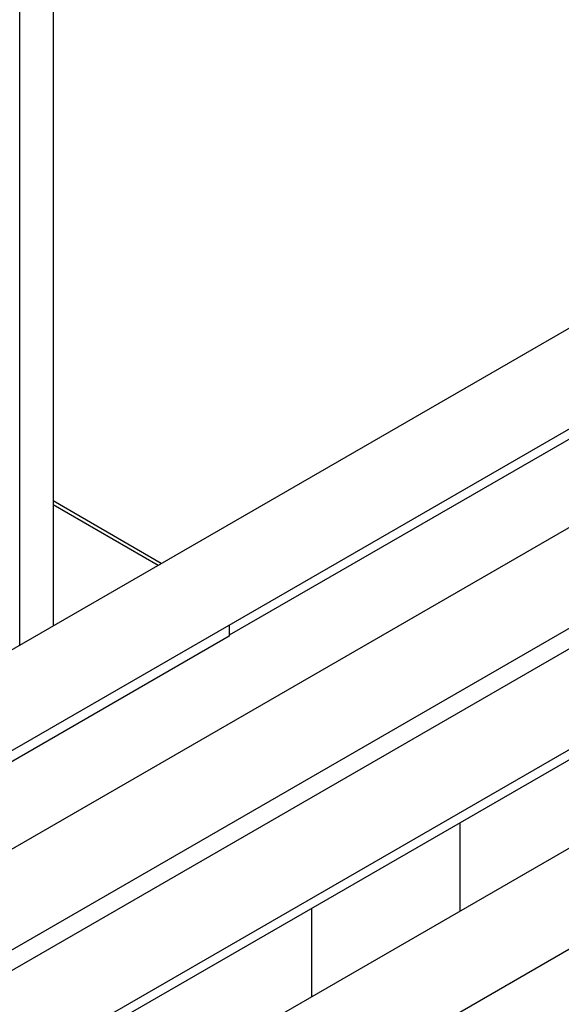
# Model space of a CAD drawing. Header units: millimetres. Extents: x 0 to 25230, y 0 to 17820.
# Tile 41 of 214: x 8802 to 8926, y 10614 to 10839. Entities that reach past the tile are written whole.
import ezdxf

# ---------------------------------------------------------------- set-up
doc = ezdxf.new("R2010")
doc.units = ezdxf.units.MM
doc.linetypes.add('SLD-Sólida', pattern=[0])
doc.layers.add('REFERÊNCIAS', color=9, linetype='SLD-Sólida')

msp = doc.modelspace()

# ---------------------------------------------------------------- linework, layer by layer
at = {"color": 7, "linetype": 'SLD-Sólida', "lineweight": 25, "ltscale": 30}
for p, q in [((8999.88, 10810.29), (7751.95, 10089.87)), ((7761.94, 10072.55), (9009.88, 10792.97)), ((9039.48, 10787.43), (7791.54, 10067.01)), ((7801.54, 10049.69), (9049.48, 10770.11)), ((8999.88, 10736.8), (8100.43, 10217.56)), ((8110.43, 10200.24), (9009.88, 10719.48)), ((9039.48, 10713.94), (8178.57, 10216.95)), ((8188.56, 10199.63), (9049.48, 10696.62))]:
    msp.add_line(p, q, dxfattribs=at)
at = {"layer": 'REFERÊNCIAS', "linetype": 'SLD-Sólida', "lineweight": 25, "ltscale": 30}
for p, q in [((8809.65, 10896.6), (8809.65, 10700.47)), ((8802.01, 10696.06), (8802.01, 10892.19)), ((8968.99, 10767.02), (8850.02, 10698.34)), ((8834.44, 10714.78), (8809.65, 10729.1)), ((8809.65, 10728.27), (8833.72, 10714.37)), ((8850.02, 10700.69), (8850.02, 10698.13)), ((8850.02, 10698.13), (8761.63, 10647.11)), ((8968.99, 10693.53), (8110.33, 10197.83)), ((8902.88, 10635.08), (8902.88, 10655.36)), ((8868.94, 10615.49), (8868.94, 10635.77))]:
    msp.add_line(p, q, dxfattribs=at)

doc.saveas('drawing.dxf')
